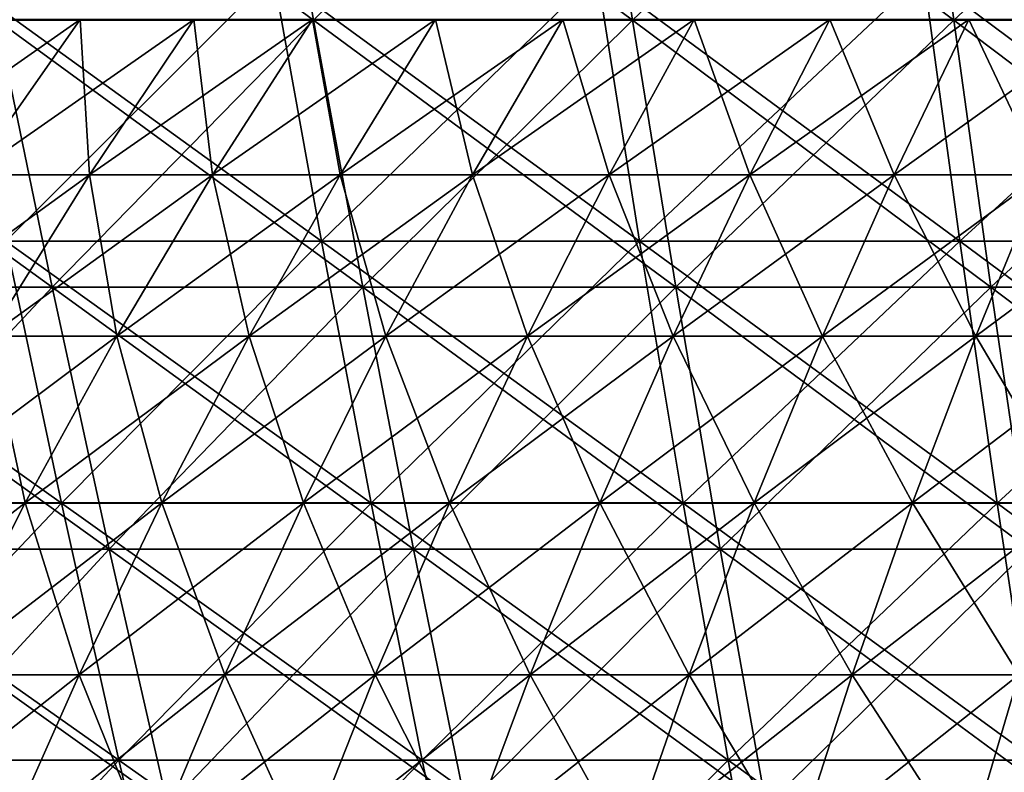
# Model space of a CAD drawing. Header units: millimetres. Extents: x -250 to 250, y 3898 to 4150.
# Tile 243 of 256: x -54 to -36, y 3989 to 4003. Entities that reach past the tile are written whole.
import ezdxf

# ---------------------------------------------------------------- set-up
doc = ezdxf.new("R2010")
doc.units = ezdxf.units.MM
doc.header["$LTSCALE"] = 5.599365
for name, color, linetype in [('10', 7, 'CONTINUOUS'), ('12', 7, 'CONTINUOUS'), ('2', 7, 'CONTINUOUS'), ('3', 7, 'CONTINUOUS'), ('4', 7, 'CONTINUOUS'), ('5', 7, 'CONTINUOUS')]:
    doc.layers.add(name, color=color, linetype=linetype)

msp = doc.modelspace()

# ---------------------------------------------------------------- linework, layer by layer
at = {"layer": '10', "color": 7, "linetype": 'Continuous', "true_color": 0xe0f2ff}
for points in [[(-55.176, 4000.257, 51.813), (-52.958, 4000.257, 54.079), (-53.132, 4003.178, 49.894), (-55.176, 4000.257, 51.813)], [(-55.175, 4003.178, 47.625), (-55.176, 4000.257, 51.813), (-53.132, 4003.178, 49.894), (-55.175, 4003.178, 47.625)], [(-53.132, 4003.178, 49.894), (-52.958, 4000.257, 54.079), (-50.996, 4003.178, 52.075), (-53.132, 4003.178, 49.894)], [(-52.958, 4000.257, 54.079), (-50.647, 4000.257, 56.249), (-50.996, 4003.178, 52.075), (-52.958, 4000.257, 54.079)], [(-50.996, 4003.178, 52.075), (-50.647, 4000.257, 56.249), (-48.77, 4003.178, 54.165), (-50.996, 4003.178, 52.075)], [(-50.647, 4000.257, 56.249), (-48.247, 4000.257, 58.32), (-48.77, 4003.178, 54.165), (-50.647, 4000.257, 56.249)], [(-48.77, 4003.178, 54.165), (-48.247, 4000.257, 58.32), (-46.459, 4003.178, 56.16), (-48.77, 4003.178, 54.165)], [(-48.247, 4000.257, 58.32), (-45.762, 4000.257, 60.289), (-46.459, 4003.178, 56.16), (-48.247, 4000.257, 58.32)], [(-46.459, 4003.178, 56.16), (-45.762, 4000.257, 60.289), (-44.067, 4003.178, 58.056), (-46.459, 4003.178, 56.16)], [(-45.762, 4000.257, 60.289), (-43.197, 4000.257, 62.153), (-44.067, 4003.178, 58.056), (-45.762, 4000.257, 60.289)], [(-44.067, 4003.178, 58.056), (-43.197, 4000.257, 62.153), (-41.597, 4003.178, 59.851), (-44.067, 4003.178, 58.056)], [(-43.197, 4000.257, 62.153), (-40.557, 4000.257, 63.907), (-41.597, 4003.178, 59.851), (-43.197, 4000.257, 62.153)], [(-41.597, 4003.178, 59.851), (-40.557, 4000.257, 63.907), (-39.054, 4003.178, 61.54), (-41.597, 4003.178, 59.851)], [(-40.557, 4000.257, 63.907), (-37.845, 4000.257, 65.55), (-39.054, 4003.178, 61.54), (-40.557, 4000.257, 63.907)], [(-39.054, 4003.178, 61.54), (-37.845, 4000.257, 65.55), (-36.443, 4003.178, 63.121), (-39.054, 4003.178, 61.54)], [(-37.845, 4000.257, 65.55), (-35.067, 4000.257, 67.077), (-36.443, 4003.178, 63.121), (-37.845, 4000.257, 65.55)], [(-36.443, 4003.178, 63.121), (-35.067, 4000.257, 67.077), (-33.768, 4003.178, 64.592), (-36.443, 4003.178, 63.121)], [(-55.176, 4000.257, 51.813), (-54.837, 3997.229, 55.998), (-52.958, 4000.257, 54.079), (-55.176, 4000.257, 51.813)], [(-54.837, 3997.229, 55.998), (-52.444, 3997.229, 58.245), (-52.958, 4000.257, 54.079), (-54.837, 3997.229, 55.998)], [(-52.958, 4000.257, 54.079), (-52.444, 3997.229, 58.245), (-50.647, 4000.257, 56.249), (-52.958, 4000.257, 54.079)], [(-52.444, 3997.229, 58.245), (-49.959, 3997.229, 60.39), (-50.647, 4000.257, 56.249), (-52.444, 3997.229, 58.245)], [(-50.647, 4000.257, 56.249), (-49.959, 3997.229, 60.39), (-48.247, 4000.257, 58.32), (-50.647, 4000.257, 56.249)], [(-49.959, 3997.229, 60.39), (-47.387, 3997.229, 62.43), (-48.247, 4000.257, 58.32), (-49.959, 3997.229, 60.39)], [(-48.247, 4000.257, 58.32), (-47.387, 3997.229, 62.43), (-45.762, 4000.257, 60.289), (-48.247, 4000.257, 58.32)], [(-47.387, 3997.229, 62.43), (-44.731, 3997.229, 64.359), (-45.762, 4000.257, 60.289), (-47.387, 3997.229, 62.43)], [(-45.762, 4000.257, 60.289), (-44.731, 3997.229, 64.359), (-43.197, 4000.257, 62.153), (-45.762, 4000.257, 60.289)], [(-44.731, 3997.229, 64.359), (-41.996, 3997.229, 66.176), (-43.197, 4000.257, 62.153), (-44.731, 3997.229, 64.359)], [(-43.197, 4000.257, 62.153), (-41.996, 3997.229, 66.176), (-40.557, 4000.257, 63.907), (-43.197, 4000.257, 62.153)], [(-41.996, 3997.229, 66.176), (-39.188, 3997.229, 67.876), (-40.557, 4000.257, 63.907), (-41.996, 3997.229, 66.176)], [(-40.557, 4000.257, 63.907), (-39.188, 3997.229, 67.876), (-37.845, 4000.257, 65.55), (-40.557, 4000.257, 63.907)], [(-39.188, 3997.229, 67.876), (-36.312, 3997.229, 69.458), (-37.845, 4000.257, 65.55), (-39.188, 3997.229, 67.876)], [(-37.845, 4000.257, 65.55), (-36.312, 3997.229, 69.458), (-35.067, 4000.257, 67.077), (-37.845, 4000.257, 65.55)], [(-36.312, 3997.229, 69.458), (-33.371, 3997.229, 70.918), (-35.067, 4000.257, 67.077), (-36.312, 3997.229, 69.458)], [(-56.633, 3994.097, 57.831), (-54.161, 3994.097, 60.152), (-54.837, 3997.229, 55.998), (-56.633, 3994.097, 57.831)], [(-54.837, 3997.229, 55.998), (-54.161, 3994.097, 60.152), (-52.444, 3997.229, 58.245), (-54.837, 3997.229, 55.998)], [(-54.161, 3994.097, 60.152), (-51.595, 3994.097, 62.367), (-52.444, 3997.229, 58.245), (-54.161, 3994.097, 60.152)], [(-52.444, 3997.229, 58.245), (-51.595, 3994.097, 62.367), (-49.959, 3997.229, 60.39), (-52.444, 3997.229, 58.245)], [(-51.595, 3994.097, 62.367), (-48.938, 3994.097, 64.473), (-49.959, 3997.229, 60.39), (-51.595, 3994.097, 62.367)], [(-49.959, 3997.229, 60.39), (-48.938, 3994.097, 64.473), (-47.387, 3997.229, 62.43), (-49.959, 3997.229, 60.39)], [(-48.938, 3994.097, 64.473), (-46.195, 3994.097, 66.466), (-47.387, 3997.229, 62.43), (-48.938, 3994.097, 64.473)], [(-47.387, 3997.229, 62.43), (-46.195, 3994.097, 66.466), (-44.731, 3997.229, 64.359), (-47.387, 3997.229, 62.43)], [(-46.195, 3994.097, 66.466), (-43.371, 3994.097, 68.342), (-44.731, 3997.229, 64.359), (-46.195, 3994.097, 66.466)], [(-44.731, 3997.229, 64.359), (-43.371, 3994.097, 68.342), (-41.996, 3997.229, 66.176), (-44.731, 3997.229, 64.359)], [(-43.371, 3994.097, 68.342), (-40.471, 3994.097, 70.098), (-41.996, 3997.229, 66.176), (-43.371, 3994.097, 68.342)], [(-41.996, 3997.229, 66.176), (-40.471, 3994.097, 70.098), (-39.188, 3997.229, 67.876), (-41.996, 3997.229, 66.176)], [(-40.471, 3994.097, 70.098), (-37.5, 3994.097, 71.732), (-39.188, 3997.229, 67.876), (-40.471, 3994.097, 70.098)], [(-39.188, 3997.229, 67.876), (-37.5, 3994.097, 71.732), (-36.312, 3997.229, 69.458), (-39.188, 3997.229, 67.876)], [(-37.5, 3994.097, 71.732), (-34.464, 3994.097, 73.239), (-36.312, 3997.229, 69.458), (-37.5, 3994.097, 71.732)], [(-36.312, 3997.229, 69.458), (-34.464, 3994.097, 73.239), (-33.371, 3997.229, 70.918), (-36.312, 3997.229, 69.458)], [(-56.633, 3994.097, 57.831), (-55.794, 3990.867, 61.966), (-54.161, 3994.097, 60.152), (-56.633, 3994.097, 57.831)], [(-55.794, 3990.867, 61.966), (-53.151, 3990.867, 64.248), (-54.161, 3994.097, 60.152), (-55.794, 3990.867, 61.966)], [(-54.161, 3994.097, 60.152), (-53.151, 3990.867, 64.248), (-51.595, 3994.097, 62.367), (-54.161, 3994.097, 60.152)], [(-53.151, 3990.867, 64.248), (-50.414, 3990.867, 66.417), (-51.595, 3994.097, 62.367), (-53.151, 3990.867, 64.248)], [(-51.595, 3994.097, 62.367), (-50.414, 3990.867, 66.417), (-48.938, 3994.097, 64.473), (-51.595, 3994.097, 62.367)], [(-50.414, 3990.867, 66.417), (-47.588, 3990.867, 68.47), (-48.938, 3994.097, 64.473), (-50.414, 3990.867, 66.417)], [(-48.938, 3994.097, 64.473), (-47.588, 3990.867, 68.47), (-46.195, 3994.097, 66.466), (-48.938, 3994.097, 64.473)], [(-47.588, 3990.867, 68.47), (-44.679, 3990.867, 70.403), (-46.195, 3994.097, 66.466), (-47.588, 3990.867, 68.47)], [(-46.195, 3994.097, 66.466), (-44.679, 3990.867, 70.403), (-43.371, 3994.097, 68.342), (-46.195, 3994.097, 66.466)], [(-44.679, 3990.867, 70.403), (-41.692, 3990.867, 72.212), (-43.371, 3994.097, 68.342), (-44.679, 3990.867, 70.403)], [(-43.371, 3994.097, 68.342), (-41.692, 3990.867, 72.212), (-40.471, 3994.097, 70.098), (-43.371, 3994.097, 68.342)], [(-41.692, 3990.867, 72.212), (-38.631, 3990.867, 73.895), (-40.471, 3994.097, 70.098), (-41.692, 3990.867, 72.212)], [(-40.471, 3994.097, 70.098), (-38.631, 3990.867, 73.895), (-37.5, 3994.097, 71.732), (-40.471, 3994.097, 70.098)], [(-38.631, 3990.867, 73.895), (-35.503, 3990.867, 75.448), (-37.5, 3994.097, 71.732), (-38.631, 3990.867, 73.895)], [(-37.5, 3994.097, 71.732), (-35.503, 3990.867, 75.448), (-34.464, 3994.097, 73.239), (-37.5, 3994.097, 71.732)], [(-55.794, 3990.867, 61.966), (-54.624, 3987.543, 66.029), (-53.151, 3990.867, 64.248), (-55.794, 3990.867, 61.966)], [(-54.624, 3987.543, 66.029), (-51.811, 3987.543, 68.259), (-53.151, 3990.867, 64.248), (-54.624, 3987.543, 66.029)], [(-53.151, 3990.867, 64.248), (-51.811, 3987.543, 68.259), (-50.414, 3990.867, 66.417), (-53.151, 3990.867, 64.248)], [(-51.811, 3987.543, 68.259), (-48.907, 3987.543, 70.369), (-50.414, 3990.867, 66.417), (-51.811, 3987.543, 68.259)], [(-50.414, 3990.867, 66.417), (-48.907, 3987.543, 70.369), (-47.588, 3990.867, 68.47), (-50.414, 3990.867, 66.417)], [(-48.907, 3987.543, 70.369), (-45.918, 3987.543, 72.355), (-47.588, 3990.867, 68.47), (-48.907, 3987.543, 70.369)], [(-47.588, 3990.867, 68.47), (-45.918, 3987.543, 72.355), (-44.679, 3990.867, 70.403), (-47.588, 3990.867, 68.47)], [(-45.918, 3987.543, 72.355), (-42.848, 3987.543, 74.214), (-44.679, 3990.867, 70.403), (-45.918, 3987.543, 72.355)], [(-44.679, 3990.867, 70.403), (-42.848, 3987.543, 74.214), (-41.692, 3990.867, 72.212), (-44.679, 3990.867, 70.403)], [(-42.848, 3987.543, 74.214), (-39.702, 3987.543, 75.943), (-41.692, 3990.867, 72.212), (-42.848, 3987.543, 74.214)], [(-41.692, 3990.867, 72.212), (-39.702, 3987.543, 75.943), (-38.631, 3990.867, 73.895), (-41.692, 3990.867, 72.212)], [(-39.702, 3987.543, 75.943), (-36.487, 3987.543, 77.539), (-38.631, 3990.867, 73.895), (-39.702, 3987.543, 75.943)], [(-38.631, 3990.867, 73.895), (-36.487, 3987.543, 77.539), (-35.503, 3990.867, 75.448), (-38.631, 3990.867, 73.895)], [(-36.487, 3987.543, 77.539), (-33.208, 3987.543, 78.999), (-35.503, 3990.867, 75.448), (-36.487, 3987.543, 77.539)]]:
    msp.add_3dface(points, dxfattribs=at)
at = {"layer": '12', "color": 7, "linetype": 'Continuous', "true_color": 0xe0f2ff}
for points in [[(-55.176, 4000.257, -51.813), (-57.297, 4000.257, -49.457), (-53.132, 4003.178, -49.894), (-55.176, 4000.257, -51.813)], [(-53.132, 4003.178, -49.894), (-57.297, 4000.257, -49.457), (-55.175, 4003.178, -47.625), (-53.132, 4003.178, -49.894)], [(-52.958, 4000.257, -54.079), (-55.176, 4000.257, -51.813), (-50.996, 4003.178, -52.075), (-52.958, 4000.257, -54.079)], [(-50.996, 4003.178, -52.075), (-55.176, 4000.257, -51.813), (-53.132, 4003.178, -49.894), (-50.996, 4003.178, -52.075)], [(-50.647, 4000.257, -56.249), (-52.958, 4000.257, -54.079), (-48.77, 4003.178, -54.165), (-50.647, 4000.257, -56.249)], [(-48.77, 4003.178, -54.165), (-52.958, 4000.257, -54.079), (-50.996, 4003.178, -52.075), (-48.77, 4003.178, -54.165)], [(-48.247, 4000.257, -58.32), (-50.647, 4000.257, -56.249), (-46.459, 4003.178, -56.16), (-48.247, 4000.257, -58.32)], [(-46.459, 4003.178, -56.16), (-50.647, 4000.257, -56.249), (-48.77, 4003.178, -54.165), (-46.459, 4003.178, -56.16)], [(-45.762, 4000.257, -60.289), (-48.247, 4000.257, -58.32), (-44.067, 4003.178, -58.056), (-45.762, 4000.257, -60.289)], [(-44.067, 4003.178, -58.056), (-48.247, 4000.257, -58.32), (-46.459, 4003.178, -56.16), (-44.067, 4003.178, -58.056)], [(-43.197, 4000.257, -62.153), (-45.762, 4000.257, -60.289), (-41.597, 4003.178, -59.851), (-43.197, 4000.257, -62.153)], [(-41.597, 4003.178, -59.851), (-45.762, 4000.257, -60.289), (-44.067, 4003.178, -58.056), (-41.597, 4003.178, -59.851)], [(-40.557, 4000.257, -63.907), (-43.197, 4000.257, -62.153), (-39.054, 4003.178, -61.54), (-40.557, 4000.257, -63.907)], [(-39.054, 4003.178, -61.54), (-43.197, 4000.257, -62.153), (-41.597, 4003.178, -59.851), (-39.054, 4003.178, -61.54)], [(-37.845, 4000.257, -65.55), (-40.557, 4000.257, -63.907), (-36.443, 4003.178, -63.121), (-37.845, 4000.257, -65.55)], [(-36.443, 4003.178, -63.121), (-40.557, 4000.257, -63.907), (-39.054, 4003.178, -61.54), (-36.443, 4003.178, -63.121)], [(-35.067, 4000.257, -67.077), (-37.845, 4000.257, -65.55), (-33.768, 4003.178, -64.592), (-35.067, 4000.257, -67.077)], [(-33.768, 4003.178, -64.592), (-37.845, 4000.257, -65.55), (-36.443, 4003.178, -63.121), (-33.768, 4003.178, -64.592)], [(-54.837, 3997.229, -55.998), (-57.134, 3997.229, -53.653), (-52.958, 4000.257, -54.079), (-54.837, 3997.229, -55.998)], [(-52.958, 4000.257, -54.079), (-57.134, 3997.229, -53.653), (-55.176, 4000.257, -51.813), (-52.958, 4000.257, -54.079)], [(-52.444, 3997.229, -58.245), (-54.837, 3997.229, -55.998), (-50.647, 4000.257, -56.249), (-52.444, 3997.229, -58.245)], [(-50.647, 4000.257, -56.249), (-54.837, 3997.229, -55.998), (-52.958, 4000.257, -54.079), (-50.647, 4000.257, -56.249)], [(-49.959, 3997.229, -60.39), (-52.444, 3997.229, -58.245), (-48.247, 4000.257, -58.32), (-49.959, 3997.229, -60.39)], [(-48.247, 4000.257, -58.32), (-52.444, 3997.229, -58.245), (-50.647, 4000.257, -56.249), (-48.247, 4000.257, -58.32)], [(-47.387, 3997.229, -62.43), (-49.959, 3997.229, -60.39), (-45.762, 4000.257, -60.289), (-47.387, 3997.229, -62.43)], [(-45.762, 4000.257, -60.289), (-49.959, 3997.229, -60.39), (-48.247, 4000.257, -58.32), (-45.762, 4000.257, -60.289)], [(-44.731, 3997.229, -64.359), (-47.387, 3997.229, -62.43), (-43.197, 4000.257, -62.153), (-44.731, 3997.229, -64.359)], [(-43.197, 4000.257, -62.153), (-47.387, 3997.229, -62.43), (-45.762, 4000.257, -60.289), (-43.197, 4000.257, -62.153)], [(-41.996, 3997.229, -66.176), (-44.731, 3997.229, -64.359), (-40.557, 4000.257, -63.907), (-41.996, 3997.229, -66.176)], [(-40.557, 4000.257, -63.907), (-44.731, 3997.229, -64.359), (-43.197, 4000.257, -62.153), (-40.557, 4000.257, -63.907)], [(-39.188, 3997.229, -67.876), (-41.996, 3997.229, -66.176), (-37.845, 4000.257, -65.55), (-39.188, 3997.229, -67.876)], [(-37.845, 4000.257, -65.55), (-41.996, 3997.229, -66.176), (-40.557, 4000.257, -63.907), (-37.845, 4000.257, -65.55)], [(-36.312, 3997.229, -69.458), (-39.188, 3997.229, -67.876), (-35.067, 4000.257, -67.077), (-36.312, 3997.229, -69.458)], [(-35.067, 4000.257, -67.077), (-39.188, 3997.229, -67.876), (-37.845, 4000.257, -65.55), (-35.067, 4000.257, -67.077)], [(-33.371, 3997.229, -70.918), (-36.312, 3997.229, -69.458), (-32.227, 4000.257, -68.486), (-33.371, 3997.229, -70.918)], [(-32.227, 4000.257, -68.486), (-36.312, 3997.229, -69.458), (-35.067, 4000.257, -67.077), (-32.227, 4000.257, -68.486)], [(-54.161, 3994.097, -60.152), (-56.633, 3994.097, -57.831), (-52.444, 3997.229, -58.245), (-54.161, 3994.097, -60.152)], [(-52.444, 3997.229, -58.245), (-56.633, 3994.097, -57.831), (-54.837, 3997.229, -55.998), (-52.444, 3997.229, -58.245)], [(-51.595, 3994.097, -62.367), (-54.161, 3994.097, -60.152), (-49.959, 3997.229, -60.39), (-51.595, 3994.097, -62.367)], [(-49.959, 3997.229, -60.39), (-54.161, 3994.097, -60.152), (-52.444, 3997.229, -58.245), (-49.959, 3997.229, -60.39)], [(-48.938, 3994.097, -64.473), (-51.595, 3994.097, -62.367), (-47.387, 3997.229, -62.43), (-48.938, 3994.097, -64.473)], [(-47.387, 3997.229, -62.43), (-51.595, 3994.097, -62.367), (-49.959, 3997.229, -60.39), (-47.387, 3997.229, -62.43)], [(-46.195, 3994.097, -66.466), (-48.938, 3994.097, -64.473), (-44.731, 3997.229, -64.359), (-46.195, 3994.097, -66.466)], [(-44.731, 3997.229, -64.359), (-48.938, 3994.097, -64.473), (-47.387, 3997.229, -62.43), (-44.731, 3997.229, -64.359)], [(-43.371, 3994.097, -68.342), (-46.195, 3994.097, -66.466), (-41.996, 3997.229, -66.176), (-43.371, 3994.097, -68.342)], [(-41.996, 3997.229, -66.176), (-46.195, 3994.097, -66.466), (-44.731, 3997.229, -64.359), (-41.996, 3997.229, -66.176)], [(-40.471, 3994.097, -70.098), (-43.371, 3994.097, -68.342), (-39.188, 3997.229, -67.876), (-40.471, 3994.097, -70.098)], [(-39.188, 3997.229, -67.876), (-43.371, 3994.097, -68.342), (-41.996, 3997.229, -66.176), (-39.188, 3997.229, -67.876)], [(-37.5, 3994.097, -71.732), (-40.471, 3994.097, -70.098), (-36.312, 3997.229, -69.458), (-37.5, 3994.097, -71.732)], [(-36.312, 3997.229, -69.458), (-40.471, 3994.097, -70.098), (-39.188, 3997.229, -67.876), (-36.312, 3997.229, -69.458)], [(-34.464, 3994.097, -73.239), (-37.5, 3994.097, -71.732), (-33.371, 3997.229, -70.918), (-34.464, 3994.097, -73.239)], [(-33.371, 3997.229, -70.918), (-37.5, 3994.097, -71.732), (-36.312, 3997.229, -69.458), (-33.371, 3997.229, -70.918)], [(-55.794, 3990.867, -61.966), (-58.34, 3990.867, -59.575), (-54.161, 3994.097, -60.152), (-55.794, 3990.867, -61.966)], [(-54.161, 3994.097, -60.152), (-58.34, 3990.867, -59.575), (-56.633, 3994.097, -57.831), (-54.161, 3994.097, -60.152)], [(-53.151, 3990.867, -64.248), (-55.794, 3990.867, -61.966), (-51.595, 3994.097, -62.367), (-53.151, 3990.867, -64.248)], [(-51.595, 3994.097, -62.367), (-55.794, 3990.867, -61.966), (-54.161, 3994.097, -60.152), (-51.595, 3994.097, -62.367)], [(-50.414, 3990.867, -66.417), (-53.151, 3990.867, -64.248), (-48.938, 3994.097, -64.473), (-50.414, 3990.867, -66.417)], [(-48.938, 3994.097, -64.473), (-53.151, 3990.867, -64.248), (-51.595, 3994.097, -62.367), (-48.938, 3994.097, -64.473)], [(-47.588, 3990.867, -68.47), (-50.414, 3990.867, -66.417), (-46.195, 3994.097, -66.466), (-47.588, 3990.867, -68.47)], [(-46.195, 3994.097, -66.466), (-50.414, 3990.867, -66.417), (-48.938, 3994.097, -64.473), (-46.195, 3994.097, -66.466)], [(-44.679, 3990.867, -70.403), (-47.588, 3990.867, -68.47), (-43.371, 3994.097, -68.342), (-44.679, 3990.867, -70.403)], [(-43.371, 3994.097, -68.342), (-47.588, 3990.867, -68.47), (-46.195, 3994.097, -66.466), (-43.371, 3994.097, -68.342)], [(-41.692, 3990.867, -72.212), (-44.679, 3990.867, -70.403), (-40.471, 3994.097, -70.098), (-41.692, 3990.867, -72.212)], [(-40.471, 3994.097, -70.098), (-44.679, 3990.867, -70.403), (-43.371, 3994.097, -68.342), (-40.471, 3994.097, -70.098)], [(-38.631, 3990.867, -73.895), (-41.692, 3990.867, -72.212), (-37.5, 3994.097, -71.732), (-38.631, 3990.867, -73.895)], [(-37.5, 3994.097, -71.732), (-41.692, 3990.867, -72.212), (-40.471, 3994.097, -70.098), (-37.5, 3994.097, -71.732)], [(-35.503, 3990.867, -75.448), (-38.631, 3990.867, -73.895), (-34.464, 3994.097, -73.239), (-35.503, 3990.867, -75.448)], [(-34.464, 3994.097, -73.239), (-38.631, 3990.867, -73.895), (-37.5, 3994.097, -71.732), (-34.464, 3994.097, -73.239)], [(-54.624, 3987.543, -66.029), (-57.341, 3987.543, -63.684), (-53.151, 3990.867, -64.248), (-54.624, 3987.543, -66.029)], [(-53.151, 3990.867, -64.248), (-57.341, 3987.543, -63.684), (-55.794, 3990.867, -61.966), (-53.151, 3990.867, -64.248)], [(-51.811, 3987.543, -68.259), (-54.624, 3987.543, -66.029), (-50.414, 3990.867, -66.417), (-51.811, 3987.543, -68.259)], [(-50.414, 3990.867, -66.417), (-54.624, 3987.543, -66.029), (-53.151, 3990.867, -64.248), (-50.414, 3990.867, -66.417)], [(-48.907, 3987.543, -70.369), (-51.811, 3987.543, -68.259), (-47.588, 3990.867, -68.47), (-48.907, 3987.543, -70.369)], [(-47.588, 3990.867, -68.47), (-51.811, 3987.543, -68.259), (-50.414, 3990.867, -66.417), (-47.588, 3990.867, -68.47)], [(-45.918, 3987.543, -72.355), (-48.907, 3987.543, -70.369), (-44.679, 3990.867, -70.403), (-45.918, 3987.543, -72.355)], [(-44.679, 3990.867, -70.403), (-48.907, 3987.543, -70.369), (-47.588, 3990.867, -68.47), (-44.679, 3990.867, -70.403)], [(-42.848, 3987.543, -74.214), (-45.918, 3987.543, -72.355), (-41.692, 3990.867, -72.212), (-42.848, 3987.543, -74.214)], [(-41.692, 3990.867, -72.212), (-45.918, 3987.543, -72.355), (-44.679, 3990.867, -70.403), (-41.692, 3990.867, -72.212)], [(-39.702, 3987.543, -75.943), (-42.848, 3987.543, -74.214), (-38.631, 3990.867, -73.895), (-39.702, 3987.543, -75.943)], [(-38.631, 3990.867, -73.895), (-42.848, 3987.543, -74.214), (-41.692, 3990.867, -72.212), (-38.631, 3990.867, -73.895)], [(-36.487, 3987.543, -77.539), (-39.702, 3987.543, -75.943), (-35.503, 3990.867, -75.448), (-36.487, 3987.543, -77.539)], [(-35.503, 3990.867, -75.448), (-39.702, 3987.543, -75.943), (-38.631, 3990.867, -73.895), (-35.503, 3990.867, -75.448)], [(-33.208, 3987.543, -78.999), (-36.487, 3987.543, -77.539), (-32.312, 3990.867, -76.868), (-33.208, 3987.543, -78.999)], [(-32.312, 3990.867, -76.868), (-36.487, 3987.543, -77.539), (-35.503, 3990.867, -75.448), (-32.312, 3990.867, -76.868)]]:
    msp.add_3dface(points, dxfattribs=at)
at = {"layer": '2', "color": 251, "linetype": 'Continuous', "true_color": 0x504f50}
for points in [[(-49.505, 4004.03, -196.83), (-54.529, 3999.014, -191.65), (-55.543, 4004.03, -195.212), (-49.505, 4004.03, -196.83)], [(-48.601, 3999.014, -193.239), (-54.529, 3999.014, -191.65), (-49.505, 4004.03, -196.83), (-48.601, 3999.014, -193.239)], [(-43.42, 4004.03, -198.261), (-48.601, 3999.014, -193.239), (-49.505, 4004.03, -196.83), (-43.42, 4004.03, -198.261)], [(-42.628, 3999.014, -194.644), (-48.601, 3999.014, -193.239), (-43.42, 4004.03, -198.261), (-42.628, 3999.014, -194.644)], [(-37.294, 4004.03, -199.504), (-42.628, 3999.014, -194.644), (-43.42, 4004.03, -198.261), (-37.294, 4004.03, -199.504)], [(-36.613, 3999.014, -195.864), (-42.628, 3999.014, -194.644), (-37.294, 4004.03, -199.504), (-36.613, 3999.014, -195.864)], [(-31.132, 4004.03, -200.558), (-36.613, 3999.014, -195.864), (-37.294, 4004.03, -199.504), (-31.132, 4004.03, -200.558)], [(-30.564, 3999.014, -196.899), (-36.613, 3999.014, -195.864), (-31.132, 4004.03, -200.558), (-30.564, 3999.014, -196.899)], [(-53.482, 3994.092, -187.969), (-59.245, 3994.092, -186.233), (-54.529, 3999.014, -191.65), (-53.482, 3994.092, -187.969)], [(-48.601, 3999.014, -193.239), (-53.482, 3994.092, -187.969), (-54.529, 3999.014, -191.65), (-48.601, 3999.014, -193.239)], [(-47.668, 3994.092, -189.527), (-53.482, 3994.092, -187.969), (-48.601, 3999.014, -193.239), (-47.668, 3994.092, -189.527)], [(-42.628, 3999.014, -194.644), (-47.668, 3994.092, -189.527), (-48.601, 3999.014, -193.239), (-42.628, 3999.014, -194.644)], [(-41.809, 3994.092, -190.905), (-47.668, 3994.092, -189.527), (-42.628, 3999.014, -194.644), (-41.809, 3994.092, -190.905)], [(-36.613, 3999.014, -195.864), (-41.809, 3994.092, -190.905), (-42.628, 3999.014, -194.644), (-36.613, 3999.014, -195.864)], [(-35.91, 3994.092, -192.102), (-41.809, 3994.092, -190.905), (-36.613, 3999.014, -195.864), (-35.91, 3994.092, -192.102)], [(-30.564, 3999.014, -196.899), (-35.91, 3994.092, -192.102), (-36.613, 3999.014, -195.864), (-30.564, 3999.014, -196.899)], [(-29.977, 3994.092, -193.117), (-35.91, 3994.092, -192.102), (-30.564, 3999.014, -196.899), (-29.977, 3994.092, -193.117)], [(-53.482, 3994.092, -187.969), (-58.048, 3989.267, -182.47), (-59.245, 3994.092, -186.233), (-53.482, 3994.092, -187.969)], [(-52.401, 3989.267, -184.171), (-58.048, 3989.267, -182.47), (-53.482, 3994.092, -187.969), (-52.401, 3989.267, -184.171)], [(-47.668, 3994.092, -189.527), (-52.401, 3989.267, -184.171), (-53.482, 3994.092, -187.969), (-47.668, 3994.092, -189.527)], [(-46.705, 3989.267, -185.697), (-52.401, 3989.267, -184.171), (-47.668, 3994.092, -189.527), (-46.705, 3989.267, -185.697)], [(-41.809, 3994.092, -190.905), (-46.705, 3989.267, -185.697), (-47.668, 3994.092, -189.527), (-41.809, 3994.092, -190.905)], [(-40.964, 3989.267, -187.048), (-46.705, 3989.267, -185.697), (-41.809, 3994.092, -190.905), (-40.964, 3989.267, -187.048)], [(-35.91, 3994.092, -192.102), (-40.964, 3989.267, -187.048), (-41.809, 3994.092, -190.905), (-35.91, 3994.092, -192.102)], [(-35.184, 3989.267, -188.22), (-40.964, 3989.267, -187.048), (-35.91, 3994.092, -192.102), (-35.184, 3989.267, -188.22)], [(-29.977, 3994.092, -193.117), (-35.184, 3989.267, -188.22), (-35.91, 3994.092, -192.102), (-29.977, 3994.092, -193.117)], [(-52.401, 3989.267, -184.171), (-56.815, 3984.542, -178.593), (-58.048, 3989.267, -182.47), (-52.401, 3989.267, -184.171)], [(-51.288, 3984.542, -180.258), (-56.815, 3984.542, -178.593), (-52.401, 3989.267, -184.171), (-51.288, 3984.542, -180.258)], [(-46.705, 3989.267, -185.697), (-51.288, 3984.542, -180.258), (-52.401, 3989.267, -184.171), (-46.705, 3989.267, -185.697)], [(-45.713, 3984.542, -181.752), (-51.288, 3984.542, -180.258), (-46.705, 3989.267, -185.697), (-45.713, 3984.542, -181.752)], [(-40.964, 3989.267, -187.048), (-45.713, 3984.542, -181.752), (-46.705, 3989.267, -185.697), (-40.964, 3989.267, -187.048)], [(-40.094, 3984.542, -183.074), (-45.713, 3984.542, -181.752), (-40.964, 3989.267, -187.048), (-40.094, 3984.542, -183.074)], [(-35.184, 3989.267, -188.22), (-40.094, 3984.542, -183.074), (-40.964, 3989.267, -187.048), (-35.184, 3989.267, -188.22)], [(-34.437, 3984.542, -184.222), (-40.094, 3984.542, -183.074), (-35.184, 3989.267, -188.22), (-34.437, 3984.542, -184.222)]]:
    msp.add_3dface(points, dxfattribs=at)
at = {"layer": '3', "color": 251, "linetype": 'Continuous', "true_color": 0x504f50}
for points in [[(-54.529, 3999.014, 191.65), (-48.601, 3999.014, 193.239), (-55.543, 4004.03, 195.212), (-54.529, 3999.014, 191.65)], [(-55.543, 4004.03, 195.212), (-48.601, 3999.014, 193.239), (-49.505, 4004.03, 196.83), (-55.543, 4004.03, 195.212)], [(-48.601, 3999.014, 193.239), (-42.628, 3999.014, 194.644), (-49.505, 4004.03, 196.83), (-48.601, 3999.014, 193.239)], [(-49.505, 4004.03, 196.83), (-42.628, 3999.014, 194.644), (-43.42, 4004.03, 198.261), (-49.505, 4004.03, 196.83)], [(-42.628, 3999.014, 194.644), (-36.613, 3999.014, 195.864), (-43.42, 4004.03, 198.261), (-42.628, 3999.014, 194.644)], [(-43.42, 4004.03, 198.261), (-36.613, 3999.014, 195.864), (-37.294, 4004.03, 199.504), (-43.42, 4004.03, 198.261)], [(-36.613, 3999.014, 195.864), (-30.564, 3999.014, 196.899), (-37.294, 4004.03, 199.504), (-36.613, 3999.014, 195.864)], [(-37.294, 4004.03, 199.504), (-30.564, 3999.014, 196.899), (-31.132, 4004.03, 200.558), (-37.294, 4004.03, 199.504)], [(-59.245, 3994.092, 186.233), (-53.482, 3994.092, 187.969), (-60.405, 3999.014, 189.88), (-59.245, 3994.092, 186.233)], [(-60.405, 3999.014, 189.88), (-53.482, 3994.092, 187.969), (-54.529, 3999.014, 191.65), (-60.405, 3999.014, 189.88)], [(-53.482, 3994.092, 187.969), (-47.668, 3994.092, 189.527), (-54.529, 3999.014, 191.65), (-53.482, 3994.092, 187.969)], [(-54.529, 3999.014, 191.65), (-47.668, 3994.092, 189.527), (-48.601, 3999.014, 193.239), (-54.529, 3999.014, 191.65)], [(-47.668, 3994.092, 189.527), (-41.809, 3994.092, 190.905), (-48.601, 3999.014, 193.239), (-47.668, 3994.092, 189.527)], [(-48.601, 3999.014, 193.239), (-41.809, 3994.092, 190.905), (-42.628, 3999.014, 194.644), (-48.601, 3999.014, 193.239)], [(-41.809, 3994.092, 190.905), (-35.91, 3994.092, 192.102), (-42.628, 3999.014, 194.644), (-41.809, 3994.092, 190.905)], [(-42.628, 3999.014, 194.644), (-35.91, 3994.092, 192.102), (-36.613, 3999.014, 195.864), (-42.628, 3999.014, 194.644)], [(-35.91, 3994.092, 192.102), (-29.977, 3994.092, 193.117), (-36.613, 3999.014, 195.864), (-35.91, 3994.092, 192.102)], [(-36.613, 3999.014, 195.864), (-29.977, 3994.092, 193.117), (-30.564, 3999.014, 196.899), (-36.613, 3999.014, 195.864)], [(-58.048, 3989.267, 182.47), (-52.401, 3989.267, 184.171), (-59.245, 3994.092, 186.233), (-58.048, 3989.267, 182.47)], [(-59.245, 3994.092, 186.233), (-52.401, 3989.267, 184.171), (-53.482, 3994.092, 187.969), (-59.245, 3994.092, 186.233)], [(-52.401, 3989.267, 184.171), (-46.705, 3989.267, 185.697), (-53.482, 3994.092, 187.969), (-52.401, 3989.267, 184.171)], [(-53.482, 3994.092, 187.969), (-46.705, 3989.267, 185.697), (-47.668, 3994.092, 189.527), (-53.482, 3994.092, 187.969)], [(-46.705, 3989.267, 185.697), (-40.964, 3989.267, 187.048), (-47.668, 3994.092, 189.527), (-46.705, 3989.267, 185.697)], [(-47.668, 3994.092, 189.527), (-40.964, 3989.267, 187.048), (-41.809, 3994.092, 190.905), (-47.668, 3994.092, 189.527)], [(-40.964, 3989.267, 187.048), (-35.184, 3989.267, 188.22), (-41.809, 3994.092, 190.905), (-40.964, 3989.267, 187.048)], [(-41.809, 3994.092, 190.905), (-35.184, 3989.267, 188.22), (-35.91, 3994.092, 192.102), (-41.809, 3994.092, 190.905)], [(-35.184, 3989.267, 188.22), (-29.372, 3989.267, 189.215), (-35.91, 3994.092, 192.102), (-35.184, 3989.267, 188.22)], [(-35.91, 3994.092, 192.102), (-29.372, 3989.267, 189.215), (-29.977, 3994.092, 193.117), (-35.91, 3994.092, 192.102)], [(-56.815, 3984.542, 178.593), (-51.288, 3984.542, 180.258), (-58.048, 3989.267, 182.47), (-56.815, 3984.542, 178.593)], [(-58.048, 3989.267, 182.47), (-51.288, 3984.542, 180.258), (-52.401, 3989.267, 184.171), (-58.048, 3989.267, 182.47)], [(-51.288, 3984.542, 180.258), (-45.713, 3984.542, 181.752), (-52.401, 3989.267, 184.171), (-51.288, 3984.542, 180.258)], [(-52.401, 3989.267, 184.171), (-45.713, 3984.542, 181.752), (-46.705, 3989.267, 185.697), (-52.401, 3989.267, 184.171)], [(-45.713, 3984.542, 181.752), (-40.094, 3984.542, 183.074), (-46.705, 3989.267, 185.697), (-45.713, 3984.542, 181.752)], [(-46.705, 3989.267, 185.697), (-40.094, 3984.542, 183.074), (-40.964, 3989.267, 187.048), (-46.705, 3989.267, 185.697)], [(-40.094, 3984.542, 183.074), (-34.437, 3984.542, 184.222), (-40.964, 3989.267, 187.048), (-40.094, 3984.542, 183.074)], [(-40.964, 3989.267, 187.048), (-34.437, 3984.542, 184.222), (-35.184, 3989.267, 188.22), (-40.964, 3989.267, 187.048)]]:
    msp.add_3dface(points, dxfattribs=at)
at = {"layer": '4', "color": 155, "linetype": 'Continuous', "true_color": 0x4a708c}
for points in [[(-49.64, 4008.277, 197.369), (-54.694, 4003.165, 192.229), (-55.695, 4008.277, 195.747), (-49.64, 4008.277, 197.369)], [(-48.748, 4003.165, 193.822), (-54.694, 4003.165, 192.229), (-49.64, 4008.277, 197.369), (-48.748, 4003.165, 193.822)], [(-43.539, 4008.277, 198.804), (-48.748, 4003.165, 193.822), (-49.64, 4008.277, 197.369), (-43.539, 4008.277, 198.804)], [(-42.756, 4003.165, 195.232), (-48.748, 4003.165, 193.822), (-43.539, 4008.277, 198.804), (-42.756, 4003.165, 195.232)], [(-37.396, 4008.277, 200.05), (-42.756, 4003.165, 195.232), (-43.539, 4008.277, 198.804), (-37.396, 4008.277, 200.05)], [(-36.724, 4003.165, 196.456), (-42.756, 4003.165, 195.232), (-37.396, 4008.277, 200.05), (-36.724, 4003.165, 196.456)], [(-31.218, 4008.277, 201.107), (-36.724, 4003.165, 196.456), (-37.396, 4008.277, 200.05), (-31.218, 4008.277, 201.107)], [(-30.657, 4003.165, 197.493), (-36.724, 4003.165, 196.456), (-31.218, 4008.277, 201.107), (-30.657, 4003.165, 197.493)], [(-53.658, 3998.147, 188.588), (-59.44, 3998.147, 186.846), (-54.694, 4003.165, 192.229), (-53.658, 3998.147, 188.588)], [(-48.748, 4003.165, 193.822), (-53.658, 3998.147, 188.588), (-54.694, 4003.165, 192.229), (-48.748, 4003.165, 193.822)], [(-47.825, 3998.147, 190.151), (-53.658, 3998.147, 188.588), (-48.748, 4003.165, 193.822), (-47.825, 3998.147, 190.151)], [(-42.756, 4003.165, 195.232), (-47.825, 3998.147, 190.151), (-48.748, 4003.165, 193.822), (-42.756, 4003.165, 195.232)], [(-41.947, 3998.147, 191.534), (-47.825, 3998.147, 190.151), (-42.756, 4003.165, 195.232), (-41.947, 3998.147, 191.534)], [(-36.724, 4003.165, 196.456), (-41.947, 3998.147, 191.534), (-42.756, 4003.165, 195.232), (-36.724, 4003.165, 196.456)], [(-36.028, 3998.147, 192.735), (-41.947, 3998.147, 191.534), (-36.724, 4003.165, 196.456), (-36.028, 3998.147, 192.735)], [(-30.657, 4003.165, 197.493), (-36.028, 3998.147, 192.735), (-36.724, 4003.165, 196.456), (-30.657, 4003.165, 197.493)], [(-30.076, 3998.147, 193.753), (-36.028, 3998.147, 192.735), (-30.657, 4003.165, 197.493), (-30.076, 3998.147, 193.753)], [(-53.658, 3998.147, 188.588), (-58.254, 3993.226, 183.119), (-59.44, 3998.147, 186.846), (-53.658, 3998.147, 188.588)], [(-52.588, 3993.226, 184.826), (-58.254, 3993.226, 183.119), (-53.658, 3998.147, 188.588), (-52.588, 3993.226, 184.826)], [(-47.825, 3998.147, 190.151), (-52.588, 3993.226, 184.826), (-53.658, 3998.147, 188.588), (-47.825, 3998.147, 190.151)], [(-46.871, 3993.226, 186.358), (-52.588, 3993.226, 184.826), (-47.825, 3998.147, 190.151), (-46.871, 3993.226, 186.358)], [(-41.947, 3998.147, 191.534), (-46.871, 3993.226, 186.358), (-47.825, 3998.147, 190.151), (-41.947, 3998.147, 191.534)], [(-41.11, 3993.226, 187.713), (-46.871, 3993.226, 186.358), (-41.947, 3998.147, 191.534), (-41.11, 3993.226, 187.713)], [(-36.028, 3998.147, 192.735), (-41.11, 3993.226, 187.713), (-41.947, 3998.147, 191.534), (-36.028, 3998.147, 192.735)], [(-35.31, 3993.226, 188.89), (-41.11, 3993.226, 187.713), (-36.028, 3998.147, 192.735), (-35.31, 3993.226, 188.89)], [(-30.076, 3998.147, 193.753), (-35.31, 3993.226, 188.89), (-36.028, 3998.147, 192.735), (-30.076, 3998.147, 193.753)], [(-52.588, 3993.226, 184.826), (-57.031, 3988.407, 179.274), (-58.254, 3993.226, 183.119), (-52.588, 3993.226, 184.826)], [(-51.483, 3988.407, 180.945), (-57.031, 3988.407, 179.274), (-52.588, 3993.226, 184.826), (-51.483, 3988.407, 180.945)], [(-46.871, 3993.226, 186.358), (-51.483, 3988.407, 180.945), (-52.588, 3993.226, 184.826), (-46.871, 3993.226, 186.358)], [(-45.887, 3988.407, 182.445), (-51.483, 3988.407, 180.945), (-46.871, 3993.226, 186.358), (-45.887, 3988.407, 182.445)], [(-41.11, 3993.226, 187.713), (-45.887, 3988.407, 182.445), (-46.871, 3993.226, 186.358), (-41.11, 3993.226, 187.713)], [(-40.247, 3988.407, 183.771), (-45.887, 3988.407, 182.445), (-41.11, 3993.226, 187.713), (-40.247, 3988.407, 183.771)], [(-35.31, 3993.226, 188.89), (-40.247, 3988.407, 183.771), (-41.11, 3993.226, 187.713), (-35.31, 3993.226, 188.89)], [(-34.568, 3988.407, 184.923), (-40.247, 3988.407, 183.771), (-35.31, 3993.226, 188.89), (-34.568, 3988.407, 184.923)]]:
    msp.add_3dface(points, dxfattribs=at)
at = {"layer": '5', "color": 155, "linetype": 'Continuous', "true_color": 0x4a708c}
for points in [[(-54.694, 4003.165, -192.229), (-48.748, 4003.165, -193.822), (-55.695, 4008.277, -195.747), (-54.694, 4003.165, -192.229)], [(-55.695, 4008.277, -195.747), (-48.748, 4003.165, -193.822), (-49.64, 4008.277, -197.369), (-55.695, 4008.277, -195.747)], [(-48.748, 4003.165, -193.822), (-42.756, 4003.165, -195.232), (-49.64, 4008.277, -197.369), (-48.748, 4003.165, -193.822)], [(-49.64, 4008.277, -197.369), (-42.756, 4003.165, -195.232), (-43.539, 4008.277, -198.804), (-49.64, 4008.277, -197.369)], [(-42.756, 4003.165, -195.232), (-36.724, 4003.165, -196.456), (-43.539, 4008.277, -198.804), (-42.756, 4003.165, -195.232)], [(-43.539, 4008.277, -198.804), (-36.724, 4003.165, -196.456), (-37.396, 4008.277, -200.05), (-43.539, 4008.277, -198.804)], [(-36.724, 4003.165, -196.456), (-30.657, 4003.165, -197.493), (-37.396, 4008.277, -200.05), (-36.724, 4003.165, -196.456)], [(-37.396, 4008.277, -200.05), (-30.657, 4003.165, -197.493), (-31.218, 4008.277, -201.107), (-37.396, 4008.277, -200.05)], [(-59.44, 3998.147, -186.846), (-53.658, 3998.147, -188.588), (-60.588, 4003.165, -190.454), (-59.44, 3998.147, -186.846)], [(-60.588, 4003.165, -190.454), (-53.658, 3998.147, -188.588), (-54.694, 4003.165, -192.229), (-60.588, 4003.165, -190.454)], [(-53.658, 3998.147, -188.588), (-47.825, 3998.147, -190.151), (-54.694, 4003.165, -192.229), (-53.658, 3998.147, -188.588)], [(-54.694, 4003.165, -192.229), (-47.825, 3998.147, -190.151), (-48.748, 4003.165, -193.822), (-54.694, 4003.165, -192.229)], [(-47.825, 3998.147, -190.151), (-41.947, 3998.147, -191.534), (-48.748, 4003.165, -193.822), (-47.825, 3998.147, -190.151)], [(-48.748, 4003.165, -193.822), (-41.947, 3998.147, -191.534), (-42.756, 4003.165, -195.232), (-48.748, 4003.165, -193.822)], [(-41.947, 3998.147, -191.534), (-36.028, 3998.147, -192.735), (-42.756, 4003.165, -195.232), (-41.947, 3998.147, -191.534)], [(-42.756, 4003.165, -195.232), (-36.028, 3998.147, -192.735), (-36.724, 4003.165, -196.456), (-42.756, 4003.165, -195.232)], [(-36.028, 3998.147, -192.735), (-30.076, 3998.147, -193.753), (-36.724, 4003.165, -196.456), (-36.028, 3998.147, -192.735)], [(-36.724, 4003.165, -196.456), (-30.076, 3998.147, -193.753), (-30.657, 4003.165, -197.493), (-36.724, 4003.165, -196.456)], [(-58.254, 3993.226, -183.119), (-52.588, 3993.226, -184.826), (-59.44, 3998.147, -186.846), (-58.254, 3993.226, -183.119)], [(-59.44, 3998.147, -186.846), (-52.588, 3993.226, -184.826), (-53.658, 3998.147, -188.588), (-59.44, 3998.147, -186.846)], [(-52.588, 3993.226, -184.826), (-46.871, 3993.226, -186.358), (-53.658, 3998.147, -188.588), (-52.588, 3993.226, -184.826)], [(-53.658, 3998.147, -188.588), (-46.871, 3993.226, -186.358), (-47.825, 3998.147, -190.151), (-53.658, 3998.147, -188.588)], [(-46.871, 3993.226, -186.358), (-41.11, 3993.226, -187.713), (-47.825, 3998.147, -190.151), (-46.871, 3993.226, -186.358)], [(-47.825, 3998.147, -190.151), (-41.11, 3993.226, -187.713), (-41.947, 3998.147, -191.534), (-47.825, 3998.147, -190.151)], [(-41.11, 3993.226, -187.713), (-35.31, 3993.226, -188.89), (-41.947, 3998.147, -191.534), (-41.11, 3993.226, -187.713)], [(-41.947, 3998.147, -191.534), (-35.31, 3993.226, -188.89), (-36.028, 3998.147, -192.735), (-41.947, 3998.147, -191.534)], [(-35.31, 3993.226, -188.89), (-29.476, 3993.226, -189.887), (-36.028, 3998.147, -192.735), (-35.31, 3993.226, -188.89)], [(-36.028, 3998.147, -192.735), (-29.476, 3993.226, -189.887), (-30.076, 3998.147, -193.753), (-36.028, 3998.147, -192.735)], [(-57.031, 3988.407, -179.274), (-51.483, 3988.407, -180.945), (-58.254, 3993.226, -183.119), (-57.031, 3988.407, -179.274)], [(-58.254, 3993.226, -183.119), (-51.483, 3988.407, -180.945), (-52.588, 3993.226, -184.826), (-58.254, 3993.226, -183.119)], [(-51.483, 3988.407, -180.945), (-45.887, 3988.407, -182.445), (-52.588, 3993.226, -184.826), (-51.483, 3988.407, -180.945)], [(-52.588, 3993.226, -184.826), (-45.887, 3988.407, -182.445), (-46.871, 3993.226, -186.358), (-52.588, 3993.226, -184.826)], [(-45.887, 3988.407, -182.445), (-40.247, 3988.407, -183.771), (-46.871, 3993.226, -186.358), (-45.887, 3988.407, -182.445)], [(-46.871, 3993.226, -186.358), (-40.247, 3988.407, -183.771), (-41.11, 3993.226, -187.713), (-46.871, 3993.226, -186.358)], [(-40.247, 3988.407, -183.771), (-34.568, 3988.407, -184.923), (-41.11, 3993.226, -187.713), (-40.247, 3988.407, -183.771)], [(-41.11, 3993.226, -187.713), (-34.568, 3988.407, -184.923), (-35.31, 3993.226, -188.89), (-41.11, 3993.226, -187.713)]]:
    msp.add_3dface(points, dxfattribs=at)

doc.saveas('drawing.dxf')
